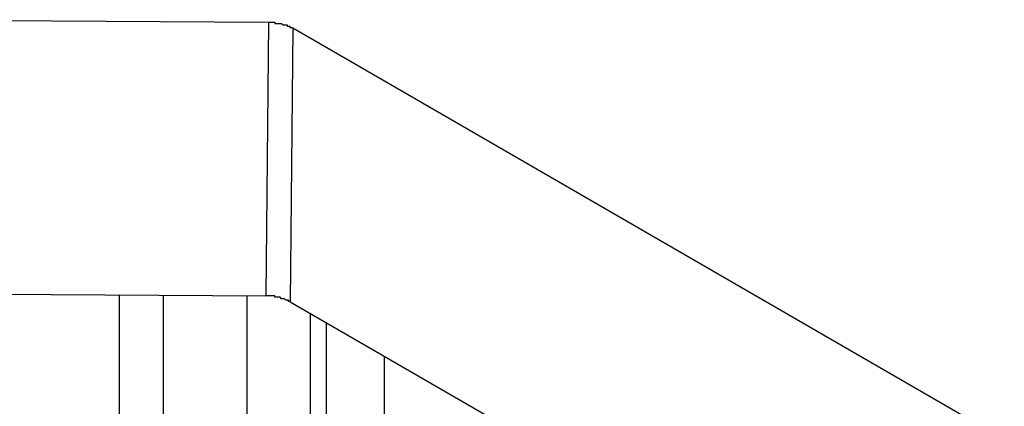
# Model space of a CAD drawing. Header units: millimetres. Extents: x 7187 to 8806, y -3756 to -2918.
# Tile 240 of 250: x 8528.81 to 8535.97, y -3293.66 to -3290.85. Entities that reach past the tile are written whole.
import ezdxf

# ---------------------------------------------------------------- set-up
doc = ezdxf.new("R2010")
doc.units = ezdxf.units.MM
doc.header["$LTSCALE"] = 3

msp = doc.modelspace()

# ---------------------------------------------------------------- linework, layer by layer
at = {"linetype": 'Continuous', "lineweight": 30}
for p, q in [((8530.6231, -3290.8671), (8527.2948, -3290.8469)), ((8530.603, -3292.8544), (8530.6231, -3290.8671)), ((8530.7972, -3290.9094), (8530.7771, -3292.8966)), ((8537.0681, -3294.5295), (8530.7972, -3290.9094)), ((8527.3434, -3292.8346), (8530.603, -3292.8544)), ((8529.5337, -3292.8479), (8529.5337, -3299.4143)), ((8529.8551, -3299.2443), (8529.8551, -3292.8498)), ((8530.4652, -3298.4978), (8530.4652, -3292.8535)), ((8530.7771, -3292.8966), (8537.0681, -3296.5284)), ((8530.9248, -3298.2325), (8530.9248, -3292.9819)), ((8531.042, -3298.0702), (8531.042, -3293.0495)), ((8531.4606, -3293.2912), (8531.4606, -3297.6386))]:
    msp.add_line(p, q, dxfattribs=at)
for points in [[(8530.6256, -3290.8645, 0), (8530.6256, -3290.8645, 0), (8530.6256, -3290.8645, 0), (8530.6256, -3290.8645, 0), (8530.6256, -3290.8645, 0), (8530.6256, -3290.8645, 0), (8530.6256, -3290.8645, 0), (8530.6256, -3290.8645, 0), (8530.6256, -3290.8645, 0), (8530.6356, -3290.8645, 0), (8530.6356, -3290.8645, 0), (8530.6356, -3290.8645, 0), (8530.6356, -3290.8645, 0), (8530.6356, -3290.8645, 0), (8530.6356, -3290.8645, 0), (8530.6356, -3290.8645, 0), (8530.6356, -3290.8645, 0), (8530.6356, -3290.8645, 0), (8530.6356, -3290.8645, 0), (8530.6356, -3290.8645, 0), (8530.6356, -3290.8645, 0), (8530.6456, -3290.8645, 0), (8530.6456, -3290.8645, 0), (8530.6456, -3290.8645, 0), (8530.6456, -3290.8645, 0), (8530.6456, -3290.8645, 0), (8530.6456, -3290.8645, 0), (8530.6456, -3290.8645, 0), (8530.6456, -3290.8645, 0), (8530.6456, -3290.8645, 0), (8530.6456, -3290.8645, 0), (8530.6456, -3290.8645, 0), (8530.6556, -3290.8645, 0), (8530.6556, -3290.8645, 0), (8530.6556, -3290.8645, 0), (8530.6556, -3290.8645, 0), (8530.6556, -3290.8645, 0), (8530.6556, -3290.8645, 0), (8530.6556, -3290.8645, 0), (8530.6556, -3290.8645, 0), (8530.6556, -3290.8645, 0), (8530.6556, -3290.8645, 0), (8530.6556, -3290.8645, 0), (8530.6556, -3290.8645, 0), (8530.6656, -3290.8645, 0), (8530.6656, -3290.8645, 0), (8530.6656, -3290.8745, 0), (8530.6656, -3290.8745, 0), (8530.6656, -3290.8745, 0), (8530.6656, -3290.8745, 0), (8530.6656, -3290.8745, 0), (8530.6656, -3290.8745, 0), (8530.6656, -3290.8745, 0), (8530.6656, -3290.8745, 0), (8530.6656, -3290.8745, 0), (8530.6656, -3290.8745, 0), (8530.6756, -3290.8745, 0), (8530.6756, -3290.8745, 0), (8530.6756, -3290.8745, 0), (8530.6756, -3290.8745, 0), (8530.6756, -3290.8745, 0), (8530.6756, -3290.8745, 0), (8530.6756, -3290.8745, 0), (8530.6756, -3290.8745, 0), (8530.6756, -3290.8745, 0), (8530.6756, -3290.8745, 0), (8530.6756, -3290.8745, 0), (8530.6856, -3290.8745, 0), (8530.6856, -3290.8745, 0), (8530.6856, -3290.8745, 0), (8530.6856, -3290.8745, 0), (8530.6856, -3290.8745, 0), (8530.6856, -3290.8745, 0), (8530.6856, -3290.8745, 0), (8530.6856, -3290.8745, 0), (8530.6856, -3290.8745, 0), (8530.6856, -3290.8745, 0), (8530.6856, -3290.8745, 0), (8530.6856, -3290.8745, 0), (8530.6956, -3290.8745, 0), (8530.6956, -3290.8745, 0), (8530.6956, -3290.8745, 0), (8530.6956, -3290.8745, 0), (8530.6956, -3290.8745, 0), (8530.6956, -3290.8745, 0), (8530.6956, -3290.8745, 0), (8530.6956, -3290.8745, 0), (8530.6956, -3290.8745, 0), (8530.6956, -3290.8745, 0), (8530.6956, -3290.8745, 0), (8530.6956, -3290.8745, 0), (8530.7056, -3290.8745, 0), (8530.7056, -3290.8745, 0), (8530.7056, -3290.8745, 0), (8530.7056, -3290.8745, 0), (8530.7056, -3290.8745, 0), (8530.7056, -3290.8745, 0), (8530.7056, -3290.8745, 0), (8530.7056, -3290.8745, 0), (8530.7056, -3290.8745, 0), (8530.7056, -3290.8745, 0), (8530.7056, -3290.8745, 0), (8530.7056, -3290.8745, 0), (8530.7056, -3290.8745, 0), (8530.7156, -3290.8745, 0), (8530.7156, -3290.8745, 0), (8530.7156, -3290.8745, 0), (8530.7156, -3290.8745, 0), (8530.7156, -3290.8745, 0), (8530.7156, -3290.8745, 0), (8530.7156, -3290.8745, 0), (8530.7156, -3290.8745, 0), (8530.7156, -3290.8745, 0), (8530.7156, -3290.8745, 0), (8530.7156, -3290.8745, 0), (8530.7156, -3290.8745, 0), (8530.7256, -3290.8845, 0), (8530.7256, -3290.8845, 0), (8530.7256, -3290.8845, 0), (8530.7256, -3290.8845, 0), (8530.7256, -3290.8845, 0), (8530.7256, -3290.8845, 0), (8530.7256, -3290.8845, 0), (8530.7256, -3290.8845, 0), (8530.7256, -3290.8845, 0), (8530.7256, -3290.8845, 0), (8530.7256, -3290.8845, 0), (8530.7256, -3290.8845, 0), (8530.7256, -3290.8845, 0), (8530.7356, -3290.8845, 0), (8530.7356, -3290.8845, 0), (8530.7356, -3290.8845, 0), (8530.7356, -3290.8845, 0), (8530.7356, -3290.8845, 0), (8530.7356, -3290.8845, 0), (8530.7356, -3290.8845, 0), (8530.7356, -3290.8845, 0), (8530.7356, -3290.8845, 0), (8530.7356, -3290.8845, 0), (8530.7356, -3290.8845, 0), (8530.7356, -3290.8845, 0), (8530.7356, -3290.8845, 0), (8530.7456, -3290.8845, 0), (8530.7456, -3290.8845, 0), (8530.7456, -3290.8845, 0), (8530.7456, -3290.8845, 0), (8530.7456, -3290.8845, 0), (8530.7456, -3290.8845, 0), (8530.7456, -3290.8845, 0), (8530.7456, -3290.8845, 0), (8530.7456, -3290.8845, 0), (8530.7456, -3290.8845, 0), (8530.7456, -3290.8845, 0), (8530.7456, -3290.8845, 0), (8530.7456, -3290.8845, 0), (8530.7556, -3290.8845, 0), (8530.7556, -3290.8845, 0), (8530.7556, -3290.8845, 0), (8530.7556, -3290.8845, 0), (8530.7556, -3290.8945, 0), (8530.7556, -3290.8945, 0), (8530.7556, -3290.8945, 0), (8530.7556, -3290.8945, 0), (8530.7556, -3290.8945, 0), (8530.7556, -3290.8945, 0), (8530.7556, -3290.8945, 0), (8530.7556, -3290.8945, 0), (8530.7556, -3290.8945, 0), (8530.7556, -3290.8945, 0), (8530.7656, -3290.8945, 0), (8530.7656, -3290.8945, 0), (8530.7656, -3290.8945, 0), (8530.7656, -3290.8945, 0), (8530.7656, -3290.8945, 0), (8530.7656, -3290.8945, 0), (8530.7656, -3290.8945, 0), (8530.7656, -3290.8945, 0), (8530.7656, -3290.8945, 0), (8530.7656, -3290.8945, 0), (8530.7656, -3290.8945, 0), (8530.7656, -3290.8945, 0), (8530.7656, -3290.8945, 0), (8530.7656, -3290.8945, 0), (8530.7756, -3290.8945, 0), (8530.7756, -3290.8945, 0), (8530.7756, -3290.8945, 0), (8530.7756, -3290.8945, 0), (8530.7756, -3290.8945, 0), (8530.7756, -3290.8945, 0), (8530.7756, -3290.8945, 0), (8530.7756, -3290.8945, 0), (8530.7756, -3290.8945, 0), (8530.7756, -3290.8945, 0), (8530.7756, -3290.9045, 0), (8530.7756, -3290.9045, 0), (8530.7756, -3290.9045, 0), (8530.7756, -3290.9045, 0), (8530.7756, -3290.9045, 0), (8530.7856, -3290.9045, 0), (8530.7856, -3290.9045, 0), (8530.7856, -3290.9045, 0), (8530.7856, -3290.9045, 0), (8530.7856, -3290.9045, 0), (8530.7856, -3290.9045, 0), (8530.7856, -3290.9045, 0), (8530.7856, -3290.9045, 0), (8530.7856, -3290.9045, 0), (8530.7856, -3290.9045, 0), (8530.7856, -3290.9045, 0), (8530.7856, -3290.9045, 0), (8530.7856, -3290.9045, 0), (8530.7856, -3290.9045, 0), (8530.7856, -3290.9045, 0), (8530.7956, -3290.9045, 0), (8530.7956, -3290.9045, 0), (8530.7956, -3290.9045, 0), (8530.7956, -3290.9045, 0), (8530.7956, -3290.9045, 0), (8530.7956, -3290.9045, 0), (8530.7956, -3290.9045, 0), (8530.7956, -3290.9045, 0), (8530.7956, -3290.9045, 0), (8530.7956, -3290.9045, 0), (8530.7956, -3290.9045, 0)], [(8530.7756, -3292.8945, 0), (8530.7756, -3292.8945, 0), (8530.7756, -3292.8945, 0), (8530.7756, -3292.8945, 0), (8530.7756, -3292.8945, 0), (8530.7756, -3292.8945, 0), (8530.7756, -3292.8945, 0), (8530.7756, -3292.8945, 0), (8530.7756, -3292.8945, 0), (8530.7756, -3292.8945, 0), (8530.7656, -3292.8945, 0), (8530.7656, -3292.8945, 0), (8530.7656, -3292.8945, 0), (8530.7656, -3292.8945, 0), (8530.7656, -3292.8945, 0), (8530.7656, -3292.8945, 0), (8530.7656, -3292.8945, 0), (8530.7656, -3292.8945, 0), (8530.7656, -3292.8945, 0), (8530.7656, -3292.8945, 0), (8530.7656, -3292.8945, 0), (8530.7656, -3292.8945, 0), (8530.7656, -3292.8845, 0), (8530.7656, -3292.8845, 0), (8530.7656, -3292.8845, 0), (8530.7656, -3292.8845, 0), (8530.7556, -3292.8845, 0), (8530.7556, -3292.8845, 0), (8530.7556, -3292.8845, 0), (8530.7556, -3292.8845, 0), (8530.7556, -3292.8845, 0), (8530.7556, -3292.8845, 0), (8530.7556, -3292.8845, 0), (8530.7556, -3292.8845, 0), (8530.7556, -3292.8845, 0), (8530.7556, -3292.8845, 0), (8530.7556, -3292.8845, 0), (8530.7556, -3292.8845, 0), (8530.7556, -3292.8845, 0), (8530.7556, -3292.8845, 0), (8530.7556, -3292.8845, 0), (8530.7456, -3292.8845, 0), (8530.7456, -3292.8845, 0), (8530.7456, -3292.8845, 0), (8530.7456, -3292.8845, 0), (8530.7456, -3292.8845, 0), (8530.7456, -3292.8845, 0), (8530.7456, -3292.8845, 0), (8530.7456, -3292.8845, 0), (8530.7456, -3292.8845, 0), (8530.7456, -3292.8845, 0), (8530.7456, -3292.8845, 0), (8530.7456, -3292.8845, 0), (8530.7456, -3292.8845, 0), (8530.7456, -3292.8845, 0), (8530.7356, -3292.8745, 0), (8530.7356, -3292.8745, 0), (8530.7356, -3292.8745, 0), (8530.7356, -3292.8745, 0), (8530.7356, -3292.8745, 0), (8530.7356, -3292.8745, 0), (8530.7356, -3292.8745, 0), (8530.7356, -3292.8745, 0), (8530.7356, -3292.8745, 0), (8530.7356, -3292.8745, 0), (8530.7356, -3292.8745, 0), (8530.7356, -3292.8745, 0), (8530.7356, -3292.8745, 0), (8530.7356, -3292.8745, 0), (8530.7256, -3292.8745, 0), (8530.7256, -3292.8745, 0), (8530.7256, -3292.8745, 0), (8530.7256, -3292.8745, 0), (8530.7256, -3292.8745, 0), (8530.7256, -3292.8745, 0), (8530.7256, -3292.8745, 0), (8530.7256, -3292.8745, 0), (8530.7256, -3292.8745, 0), (8530.7256, -3292.8745, 0), (8530.7256, -3292.8745, 0), (8530.7256, -3292.8745, 0), (8530.7256, -3292.8745, 0), (8530.7156, -3292.8745, 0), (8530.7156, -3292.8745, 0), (8530.7156, -3292.8745, 0), (8530.7156, -3292.8745, 0), (8530.7156, -3292.8745, 0), (8530.7156, -3292.8745, 0), (8530.7156, -3292.8745, 0), (8530.7156, -3292.8745, 0), (8530.7156, -3292.8745, 0), (8530.7156, -3292.8745, 0), (8530.7156, -3292.8745, 0), (8530.7156, -3292.8745, 0), (8530.7156, -3292.8745, 0), (8530.7056, -3292.8645, 0), (8530.7056, -3292.8645, 0), (8530.7056, -3292.8645, 0), (8530.7056, -3292.8645, 0), (8530.7056, -3292.8645, 0), (8530.7056, -3292.8645, 0), (8530.7056, -3292.8645, 0), (8530.7056, -3292.8645, 0), (8530.7056, -3292.8645, 0), (8530.7056, -3292.8645, 0), (8530.7056, -3292.8645, 0), (8530.7056, -3292.8645, 0), (8530.7056, -3292.8645, 0), (8530.6956, -3292.8645, 0), (8530.6956, -3292.8645, 0), (8530.6956, -3292.8645, 0), (8530.6956, -3292.8645, 0), (8530.6956, -3292.8645, 0), (8530.6956, -3292.8645, 0), (8530.6956, -3292.8645, 0), (8530.6956, -3292.8645, 0), (8530.6956, -3292.8645, 0), (8530.6956, -3292.8645, 0), (8530.6956, -3292.8645, 0), (8530.6956, -3292.8645, 0), (8530.6856, -3292.8645, 0), (8530.6856, -3292.8645, 0), (8530.6856, -3292.8645, 0), (8530.6856, -3292.8645, 0), (8530.6856, -3292.8645, 0), (8530.6856, -3292.8645, 0), (8530.6856, -3292.8645, 0), (8530.6856, -3292.8645, 0), (8530.6856, -3292.8645, 0), (8530.6856, -3292.8645, 0), (8530.6856, -3292.8645, 0), (8530.6856, -3292.8645, 0), (8530.6756, -3292.8645, 0), (8530.6756, -3292.8645, 0), (8530.6756, -3292.8645, 0), (8530.6756, -3292.8645, 0), (8530.6756, -3292.8645, 0), (8530.6756, -3292.8645, 0), (8530.6756, -3292.8645, 0), (8530.6756, -3292.8645, 0), (8530.6756, -3292.8645, 0), (8530.6756, -3292.8645, 0), (8530.6756, -3292.8645, 0), (8530.6756, -3292.8645, 0), (8530.6656, -3292.8645, 0), (8530.6656, -3292.8645, 0), (8530.6656, -3292.8645, 0), (8530.6656, -3292.8645, 0), (8530.6656, -3292.8645, 0), (8530.6656, -3292.8645, 0), (8530.6656, -3292.8645, 0), (8530.6656, -3292.8645, 0), (8530.6656, -3292.8545, 0), (8530.6656, -3292.8545, 0), (8530.6656, -3292.8545, 0), (8530.6656, -3292.8545, 0), (8530.6556, -3292.8545, 0), (8530.6556, -3292.8545, 0), (8530.6556, -3292.8545, 0), (8530.6556, -3292.8545, 0), (8530.6556, -3292.8545, 0), (8530.6556, -3292.8545, 0), (8530.6556, -3292.8545, 0), (8530.6556, -3292.8545, 0), (8530.6556, -3292.8545, 0), (8530.6556, -3292.8545, 0), (8530.6556, -3292.8545, 0), (8530.6556, -3292.8545, 0), (8530.6456, -3292.8545, 0), (8530.6456, -3292.8545, 0), (8530.6456, -3292.8545, 0), (8530.6456, -3292.8545, 0), (8530.6456, -3292.8545, 0), (8530.6456, -3292.8545, 0), (8530.6456, -3292.8545, 0), (8530.6456, -3292.8545, 0), (8530.6456, -3292.8545, 0), (8530.6456, -3292.8545, 0), (8530.6456, -3292.8545, 0), (8530.6456, -3292.8545, 0), (8530.6356, -3292.8545, 0), (8530.6356, -3292.8545, 0), (8530.6356, -3292.8545, 0), (8530.6356, -3292.8545, 0), (8530.6356, -3292.8545, 0), (8530.6356, -3292.8545, 0), (8530.6356, -3292.8545, 0), (8530.6356, -3292.8545, 0), (8530.6356, -3292.8545, 0), (8530.6356, -3292.8545, 0), (8530.6356, -3292.8545, 0), (8530.6356, -3292.8545, 0), (8530.6256, -3292.8545, 0), (8530.6256, -3292.8545, 0), (8530.6256, -3292.8545, 0), (8530.6256, -3292.8545, 0), (8530.6256, -3292.8545, 0), (8530.6256, -3292.8545, 0), (8530.6256, -3292.8545, 0), (8530.6256, -3292.8545, 0), (8530.6256, -3292.8545, 0), (8530.6256, -3292.8545, 0), (8530.6256, -3292.8545, 0), (8530.6156, -3292.8545, 0), (8530.6156, -3292.8545, 0), (8530.6156, -3292.8545, 0), (8530.6156, -3292.8545, 0), (8530.6156, -3292.8545, 0), (8530.6156, -3292.8545, 0), (8530.6156, -3292.8545, 0), (8530.6156, -3292.8545, 0), (8530.6156, -3292.8545, 0), (8530.6156, -3292.8545, 0), (8530.6156, -3292.8545, 0), (8530.6156, -3292.8545, 0), (8530.6056, -3292.8545, 0), (8530.6056, -3292.8545, 0), (8530.6056, -3292.8545, 0), (8530.6056, -3292.8545, 0), (8530.6056, -3292.8545, 0), (8530.6056, -3292.8545, 0), (8530.6056, -3292.8545, 0), (8530.6056, -3292.8545, 0), (8530.6056, -3292.8545, 0)]]:
    msp.add_polyline3d(points, dxfattribs=at)

doc.saveas('drawing.dxf')
